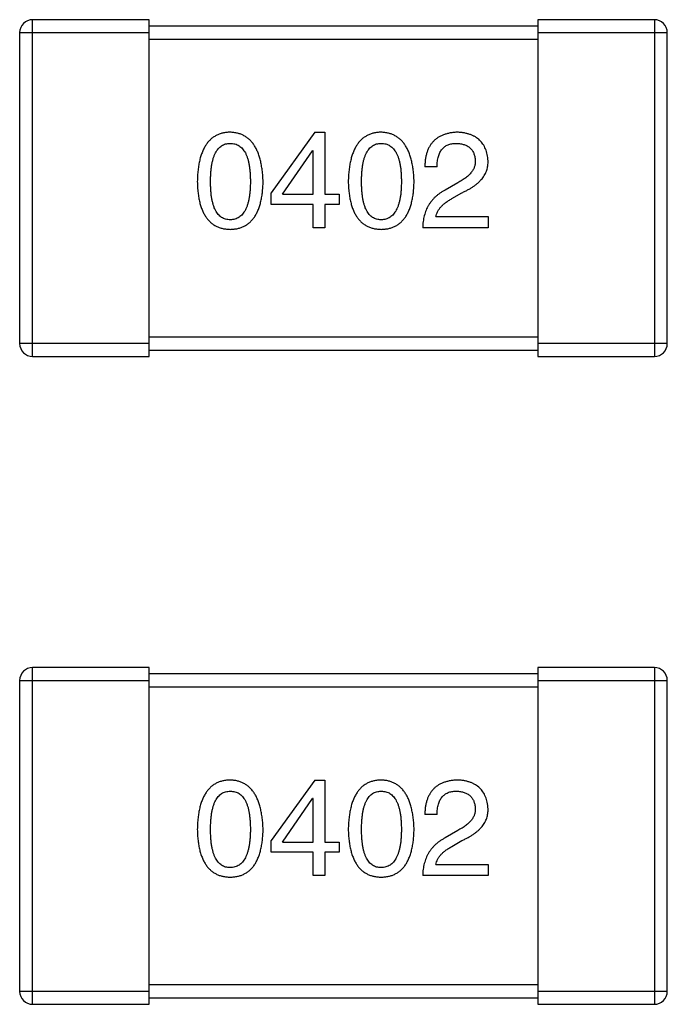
# Model space of a CAD drawing. Header units: inches. Extents: x -50 to 60, y -7 to 68.
# Tile 7 of 108: x -26.46 to -25.46, y 9.96 to 11.48. Entities that reach past the tile are written whole.
import ezdxf

# ---------------------------------------------------------------- set-up
doc = ezdxf.new("R2010")
doc.units = ezdxf.units.IN
doc.header["$LTSCALE"] = 1.21
doc.header["$MEASUREMENT"] = 0
doc.layers.get('0').update_dxf_attribs({"linetype": 'CONTINUOUS'})

msp = doc.modelspace()

# ---------------------------------------------------------------- linework, layer by layer
at = {"color": 7, "linetype": 'Continuous'}
for p, q in [((-26.2585, 11.4762), (-26.4385, 11.4762)), ((-26.4385, 10.9562), (-26.4385, 11.4762)), ((-26.2585, 10.9562), (-26.2585, 11.4762)), ((-25.6585, 11.4662), (-26.2585, 11.4662)), ((-25.4785, 11.4762), (-25.6585, 11.4762)), ((-25.6585, 11.4762), (-25.6585, 10.9562)), ((-25.4785, 11.4762), (-25.4785, 10.9562)), ((-26.4585, 11.4562), (-26.2585, 11.4562)), ((-26.4585, 11.4562), (-26.4585, 10.9762)), ((-25.6585, 11.4562), (-25.4585, 11.4562)), ((-25.4585, 10.9762), (-25.4585, 11.4562)), ((-26.2585, 11.4462), (-25.6585, 11.4462)), ((-26.0029, 11.3025), (-26.0701, 11.209)), ((-26.0029, 11.3025), (-25.9873, 11.3025)), ((-25.9873, 11.3025), (-25.9873, 11.2066)), ((-26.0529, 11.2066), (-26.0062, 11.2738)), ((-26.0054, 11.2738), (-26.0062, 11.2738)), ((-26.0054, 11.2066), (-26.0054, 11.2738)), ((-25.814, 11.2492), (-25.8329, 11.2492)), ((-25.7821, 11.2246), (-25.8017, 11.2131)), ((-26.0701, 11.191), (-26.0701, 11.209)), ((-26.0529, 11.2066), (-26.0054, 11.2066)), ((-25.9873, 11.2066), (-25.9652, 11.2066)), ((-25.9652, 11.2066), (-25.9652, 11.191)), ((-25.7911, 11.2), (-25.7755, 11.209)), ((-26.0054, 11.191), (-26.0701, 11.191)), ((-26.0054, 11.1549), (-26.0054, 11.191)), ((-25.9652, 11.191), (-25.9873, 11.191)), ((-25.9873, 11.191), (-25.9873, 11.1549)), ((-25.8157, 11.1722), (-25.7353, 11.1722)), ((-25.7353, 11.1722), (-25.7353, 11.1549)), ((-25.9873, 11.1549), (-26.0054, 11.1549)), ((-25.7353, 11.1549), (-25.8362, 11.1549)), ((-26.2585, 10.9762), (-26.4585, 10.9762)), ((-25.6585, 10.9862), (-26.2585, 10.9862)), ((-25.4585, 10.9762), (-25.6585, 10.9762)), ((-26.2585, 10.9662), (-25.6585, 10.9662)), ((-26.4385, 10.9562), (-26.2585, 10.9562)), ((-25.6585, 10.9562), (-25.4785, 10.9562)), ((-26.2585, 10.4761), (-26.4385, 10.4761)), ((-26.4385, 9.9561), (-26.4385, 10.4761)), ((-26.2585, 9.9561), (-26.2585, 10.4761)), ((-25.4785, 10.4761), (-25.6585, 10.4761)), ((-25.6585, 10.4761), (-25.6585, 9.9561)), ((-25.4785, 10.4761), (-25.4785, 9.9561)), ((-25.6585, 10.4661), (-26.2585, 10.4661)), ((-26.4585, 10.4561), (-26.2585, 10.4561)), ((-26.4585, 10.4561), (-26.4585, 9.9761)), ((-26.2585, 10.4461), (-25.6585, 10.4461)), ((-25.6585, 10.4561), (-25.4585, 10.4561)), ((-25.4585, 9.9761), (-25.4585, 10.4561)), ((-26.0029, 10.3024), (-26.0701, 10.209)), ((-26.0029, 10.3024), (-25.9873, 10.3024)), ((-25.9873, 10.3024), (-25.9873, 10.2065)), ((-26.0529, 10.2065), (-26.0062, 10.2737)), ((-26.0054, 10.2737), (-26.0062, 10.2737)), ((-26.0054, 10.2065), (-26.0054, 10.2737)), ((-25.814, 10.2491), (-25.8329, 10.2491)), ((-25.7821, 10.2245), (-25.8017, 10.2131)), ((-26.0701, 10.1909), (-26.0701, 10.209)), ((-26.0529, 10.2065), (-26.0054, 10.2065)), ((-25.9873, 10.2065), (-25.9652, 10.2065)), ((-25.9652, 10.2065), (-25.9652, 10.1909)), ((-25.7911, 10.1999), (-25.7755, 10.209)), ((-26.0054, 10.1909), (-26.0701, 10.1909)), ((-26.0054, 10.1549), (-26.0054, 10.1909)), ((-25.9652, 10.1909), (-25.9873, 10.1909)), ((-25.9873, 10.1909), (-25.9873, 10.1549)), ((-25.8157, 10.1721), (-25.7353, 10.1721)), ((-25.7353, 10.1721), (-25.7353, 10.1549)), ((-25.9873, 10.1549), (-26.0054, 10.1549)), ((-25.7353, 10.1549), (-25.8362, 10.1549)), ((-26.2585, 9.9761), (-26.4585, 9.9761)), ((-25.6585, 9.9861), (-26.2585, 9.9861)), ((-25.4585, 9.9761), (-25.6585, 9.9761)), ((-26.2585, 9.9661), (-25.6585, 9.9661)), ((-26.4385, 9.9561), (-26.2585, 9.9561)), ((-25.6585, 9.9561), (-25.4785, 9.9561))]:
    msp.add_line(p, q, dxfattribs=at)
for centre, start, end in [((-26.4385, 11.4562), 90, 180), ((-25.4785, 11.4562), 0, 90), ((-26.4385, 10.9762), 180, 270), ((-25.4785, 10.9762), 270, 0), ((-26.4385, 10.4561), 90, 180), ((-25.4785, 10.4561), 0, 90), ((-26.4385, 9.9761), 180, 270), ((-25.4785, 9.9761), 270, 0)]:
    msp.add_arc(centre, 0.02, start, end, dxfattribs=at)
for points, knots in [([(-26.1334, 11.3025), (-26.1354, 11.3024), (-26.1393, 11.3022), (-26.1449, 11.3013), (-26.1502, 11.2997), (-26.1551, 11.2975), (-26.1596, 11.2948), (-26.1637, 11.2914), (-26.1675, 11.2875), (-26.1708, 11.283), (-26.1739, 11.2779), (-26.1764, 11.2722), (-26.1787, 11.266), (-26.1806, 11.2592), (-26.1821, 11.2518), (-26.1832, 11.2438), (-26.1839, 11.2352), (-26.1841, 11.2293), (-26.1842, 11.2263)], [0, 0, 0, 0, 0.057911, 0.113262, 0.165956, 0.217443, 0.268511, 0.319665, 0.372, 0.426129, 0.483365, 0.543779, 0.607756, 0.676562, 0.749704, 0.827713, 0.911177, 1, 1, 1, 1]), ([(-26.0826, 11.2263), (-26.0827, 11.2293), (-26.083, 11.2351), (-26.0838, 11.2436), (-26.0851, 11.2515), (-26.0866, 11.2589), (-26.0885, 11.2656), (-26.0908, 11.2719), (-26.0934, 11.2775), (-26.0964, 11.2826), (-26.0998, 11.2871), (-26.1035, 11.2911), (-26.1076, 11.2944), (-26.1121, 11.2972), (-26.1169, 11.2994), (-26.1221, 11.3011), (-26.1276, 11.3021), (-26.1315, 11.3024), (-26.1334, 11.3025)], [0, 0, 0, 0, 0.088475, 0.171606, 0.249595, 0.322626, 0.391327, 0.455765, 0.516374, 0.573675, 0.628522, 0.681161, 0.732559, 0.783563, 0.83504, 0.887639, 0.942585, 1, 1, 1, 1]), ([(-25.9003, 11.3025), (-25.9023, 11.3024), (-25.9061, 11.3022), (-25.9118, 11.3013), (-25.917, 11.2997), (-25.9219, 11.2975), (-25.9264, 11.2948), (-25.9306, 11.2914), (-25.9343, 11.2875), (-25.9377, 11.283), (-25.9407, 11.2779), (-25.9433, 11.2722), (-25.9456, 11.266), (-25.9474, 11.2592), (-25.9489, 11.2518), (-25.95, 11.2438), (-25.9508, 11.2352), (-25.951, 11.2293), (-25.9511, 11.2263)], [0, 0, 0, 0, 0.057911, 0.113262, 0.165956, 0.217443, 0.268511, 0.319665, 0.372, 0.426129, 0.483365, 0.543779, 0.607756, 0.676562, 0.749704, 0.827713, 0.911177, 1, 1, 1, 1]), ([(-25.8494, 11.2263), (-25.8496, 11.2293), (-25.8498, 11.2351), (-25.8507, 11.2436), (-25.8519, 11.2515), (-25.8534, 11.2589), (-25.8553, 11.2656), (-25.8576, 11.2719), (-25.8602, 11.2775), (-25.8633, 11.2826), (-25.8666, 11.2871), (-25.8703, 11.2911), (-25.8744, 11.2944), (-25.8789, 11.2972), (-25.8838, 11.2994), (-25.8889, 11.3011), (-25.8945, 11.3021), (-25.8983, 11.3024), (-25.9003, 11.3025)], [0, 0, 0, 0, 0.088475, 0.171606, 0.249595, 0.322626, 0.391327, 0.455765, 0.516374, 0.573675, 0.628522, 0.681161, 0.732559, 0.783563, 0.83504, 0.887639, 0.942585, 1, 1, 1, 1]), ([(-25.7821, 11.3025), (-25.7841, 11.3024), (-25.788, 11.3022), (-25.7937, 11.3014), (-25.799, 11.3002), (-25.8039, 11.2986), (-25.8085, 11.2967), (-25.8126, 11.2943), (-25.8164, 11.2916), (-25.8198, 11.2884), (-25.8228, 11.2848), (-25.8254, 11.2809), (-25.8277, 11.2766), (-25.8295, 11.2719), (-25.8309, 11.2668), (-25.832, 11.2612), (-25.8327, 11.2554), (-25.8328, 11.2513), (-25.8329, 11.2492)], [0, 0, 0, 0, 0.07282, 0.141057, 0.2062, 0.267672, 0.326735, 0.383519, 0.439188, 0.494454, 0.549628, 0.605958, 0.66397, 0.72402, 0.787502, 0.854127, 0.925065, 1, 1, 1, 1]), ([(-25.7353, 11.2582), (-25.7355, 11.2599), (-25.7357, 11.2632), (-25.7365, 11.268), (-25.7376, 11.2725), (-25.7391, 11.2766), (-25.7409, 11.2805), (-25.743, 11.2841), (-25.7454, 11.2873), (-25.7482, 11.2903), (-25.7513, 11.2929), (-25.7547, 11.2952), (-25.7585, 11.2972), (-25.7626, 11.2989), (-25.767, 11.3002), (-25.7717, 11.3014), (-25.7768, 11.3021), (-25.7803, 11.3024), (-25.7821, 11.3025)], [0, 0, 0, 0, 0.070688, 0.137741, 0.201612, 0.262778, 0.321223, 0.378455, 0.434411, 0.490146, 0.546362, 0.603392, 0.662208, 0.723401, 0.787372, 0.85442, 0.925153, 1, 1, 1, 1]), ([(-26.1637, 11.2263), (-26.1637, 11.2286), (-26.1637, 11.2333), (-26.1633, 11.24), (-26.1627, 11.2462), (-26.162, 11.252), (-26.1608, 11.2573), (-26.1596, 11.2621), (-26.158, 11.2665), (-26.1563, 11.2705), (-26.1543, 11.274), (-26.152, 11.277), (-26.1495, 11.2795), (-26.1468, 11.2817), (-26.1438, 11.2833), (-26.1405, 11.2845), (-26.137, 11.2851), (-26.1346, 11.2852), (-26.1334, 11.2853)], [0, 0, 0, 0, 0.096452, 0.187278, 0.271765, 0.350519, 0.423437, 0.491321, 0.554011, 0.612224, 0.666281, 0.717003, 0.764884, 0.811423, 0.856783, 0.902993, 0.950236, 1, 1, 1, 1]), ([(-26.1334, 11.2853), (-26.1322, 11.2852), (-26.1297, 11.2851), (-26.1261, 11.2845), (-26.1228, 11.2833), (-26.1197, 11.2817), (-26.1169, 11.2795), (-26.1143, 11.277), (-26.112, 11.2739), (-26.1099, 11.2705), (-26.1081, 11.2665), (-26.1065, 11.2621), (-26.1052, 11.2573), (-26.1041, 11.252), (-26.1033, 11.2462), (-26.1027, 11.24), (-26.1023, 11.2333), (-26.1023, 11.2286), (-26.1023, 11.2263)], [0, 0, 0, 0, 0.050604, 0.098688, 0.145699, 0.191791, 0.238625, 0.286717, 0.337546, 0.391814, 0.449755, 0.512106, 0.579685, 0.652048, 0.730262, 0.814146, 0.904281, 1, 1, 1, 1]), ([(-25.9306, 11.2263), (-25.9306, 11.2286), (-25.9305, 11.2333), (-25.9302, 11.24), (-25.9296, 11.2462), (-25.9288, 11.252), (-25.9277, 11.2573), (-25.9265, 11.2621), (-25.9249, 11.2665), (-25.9231, 11.2705), (-25.9211, 11.274), (-25.9189, 11.277), (-25.9163, 11.2795), (-25.9136, 11.2817), (-25.9106, 11.2833), (-25.9074, 11.2845), (-25.9039, 11.2851), (-25.9015, 11.2852), (-25.9003, 11.2853)], [0, 0, 0, 0, 0.096452, 0.187278, 0.271765, 0.350519, 0.423437, 0.491321, 0.554011, 0.612224, 0.666281, 0.717003, 0.764884, 0.811423, 0.856783, 0.902993, 0.950236, 1, 1, 1, 1]), ([(-25.9003, 11.2853), (-25.899, 11.2852), (-25.8966, 11.2851), (-25.893, 11.2845), (-25.8897, 11.2833), (-25.8866, 11.2817), (-25.8838, 11.2795), (-25.8812, 11.277), (-25.8789, 11.2739), (-25.8768, 11.2705), (-25.875, 11.2665), (-25.8734, 11.2621), (-25.8721, 11.2573), (-25.871, 11.252), (-25.8701, 11.2462), (-25.8696, 11.24), (-25.8692, 11.2333), (-25.8691, 11.2286), (-25.8691, 11.2263)], [0, 0, 0, 0, 0.050604, 0.098688, 0.145699, 0.191791, 0.238625, 0.286717, 0.337546, 0.391814, 0.449755, 0.512106, 0.579685, 0.652048, 0.730262, 0.814146, 0.904281, 1, 1, 1, 1]), ([(-25.814, 11.2492), (-25.814, 11.2507), (-25.8139, 11.2535), (-25.8134, 11.2576), (-25.8128, 11.2614), (-25.8119, 11.2649), (-25.8108, 11.2682), (-25.8096, 11.2712), (-25.808, 11.2739), (-25.8063, 11.2763), (-25.8043, 11.2784), (-25.8021, 11.2803), (-25.7997, 11.2818), (-25.7971, 11.2831), (-25.7943, 11.2841), (-25.7912, 11.2848), (-25.7879, 11.2852), (-25.7857, 11.2852), (-25.7845, 11.2853)], [0, 0, 0, 0, 0.082594, 0.15978, 0.232961, 0.301462, 0.365595, 0.426678, 0.484662, 0.540809, 0.595146, 0.648401, 0.702272, 0.757102, 0.813447, 0.872233, 0.934055, 1, 1, 1, 1]), ([(-25.7845, 11.2853), (-25.7834, 11.2852), (-25.7812, 11.2851), (-25.778, 11.2848), (-25.775, 11.2841), (-25.7722, 11.2834), (-25.7697, 11.2824), (-25.7673, 11.2813), (-25.7651, 11.2799), (-25.7632, 11.2784), (-25.7615, 11.2766), (-25.7599, 11.2747), (-25.7585, 11.2725), (-25.7574, 11.2702), (-25.7565, 11.2677), (-25.7558, 11.265), (-25.7553, 11.2621), (-25.7551, 11.2601), (-25.755, 11.259)], [0, 0, 0, 0, 0.076112, 0.148436, 0.216883, 0.281466, 0.34298, 0.402356, 0.459881, 0.51546, 0.571111, 0.62658, 0.683162, 0.741007, 0.801404, 0.863825, 0.930544, 1, 1, 1, 1]), ([(-25.755, 11.259), (-25.755, 11.2582), (-25.7549, 11.2566), (-25.755, 11.2542), (-25.7554, 11.2518), (-25.756, 11.2495), (-25.7569, 11.2472), (-25.758, 11.2449), (-25.7594, 11.2427), (-25.761, 11.2406), (-25.7627, 11.2384), (-25.7648, 11.2363), (-25.7671, 11.2343), (-25.7696, 11.2322), (-25.7724, 11.2303), (-25.7754, 11.2283), (-25.7786, 11.2264), (-25.7809, 11.2252), (-25.7821, 11.2246)], [0, 0, 0, 0, 0.052237, 0.103888, 0.155485, 0.207395, 0.259864, 0.31356, 0.369176, 0.4266, 0.486836, 0.550048, 0.61567, 0.685271, 0.75824, 0.834614, 0.915635, 1, 1, 1, 1]), ([(-25.7755, 11.209), (-25.7738, 11.2098), (-25.7705, 11.2114), (-25.7658, 11.2139), (-25.7614, 11.2164), (-25.7573, 11.2191), (-25.7536, 11.2219), (-25.7503, 11.2247), (-25.7472, 11.2277), (-25.7446, 11.2307), (-25.7422, 11.2338), (-25.7402, 11.237), (-25.7385, 11.2404), (-25.7371, 11.2438), (-25.7362, 11.2473), (-25.7355, 11.2508), (-25.7352, 11.2545), (-25.7353, 11.257), (-25.7353, 11.2582)], [0, 0, 0, 0, 0.082731, 0.161257, 0.236138, 0.307554, 0.375712, 0.440848, 0.502916, 0.562567, 0.619798, 0.675716, 0.73039, 0.78386, 0.837315, 0.890547, 0.944917, 1, 1, 1, 1]), ([(-26.1842, 11.2263), (-26.1841, 11.2233), (-26.1839, 11.2176), (-26.1832, 11.2093), (-26.1821, 11.2016), (-26.1806, 11.1944), (-26.1787, 11.1878), (-26.1764, 11.1818), (-26.1739, 11.1763), (-26.1708, 11.1714), (-26.1675, 11.167), (-26.1637, 11.1632), (-26.1596, 11.16), (-26.1551, 11.1573), (-26.1502, 11.1552), (-26.1449, 11.1537), (-26.1393, 11.1528), (-26.1354, 11.1526), (-26.1334, 11.1525)], [0, 0, 0, 0, 0.087693, 0.170223, 0.247496, 0.319826, 0.387768, 0.451403, 0.511459, 0.568358, 0.622671, 0.675251, 0.726739, 0.778422, 0.830759, 0.884394, 0.940865, 1, 1, 1, 1]), ([(-26.1334, 11.1672), (-26.1346, 11.1673), (-26.137, 11.1674), (-26.1405, 11.1681), (-26.1438, 11.1692), (-26.1467, 11.1709), (-26.1495, 11.173), (-26.152, 11.1755), (-26.1543, 11.1786), (-26.1563, 11.1821), (-26.158, 11.186), (-26.1596, 11.1904), (-26.1608, 11.1953), (-26.162, 11.2006), (-26.1628, 11.2063), (-26.1633, 11.2126), (-26.1637, 11.2193), (-26.1637, 11.2239), (-26.1637, 11.2263)], [0, 0, 0, 0, 0.049766, 0.097012, 0.143225, 0.188786, 0.235079, 0.282962, 0.333687, 0.387747, 0.445963, 0.508657, 0.576545, 0.649868, 0.72822, 0.812712, 0.903543, 1, 1, 1, 1]), ([(-26.1334, 11.1525), (-26.1314, 11.1526), (-26.1275, 11.1528), (-26.1219, 11.1537), (-26.1167, 11.1552), (-26.1118, 11.1573), (-26.1073, 11.16), (-26.1031, 11.1632), (-26.0994, 11.167), (-26.096, 11.1713), (-26.093, 11.1763), (-26.0904, 11.1818), (-26.0881, 11.1878), (-26.0863, 11.1944), (-26.0848, 11.2016), (-26.0837, 11.2093), (-26.0829, 11.2176), (-26.0827, 11.2233), (-26.0826, 11.2263)], [0, 0, 0, 0, 0.059134, 0.115603, 0.169236, 0.221572, 0.273254, 0.32474, 0.377319, 0.431815, 0.488555, 0.548609, 0.612242, 0.680182, 0.75251, 0.829782, 0.91231, 1, 1, 1, 1]), ([(-26.1023, 11.2263), (-26.1023, 11.2239), (-26.1023, 11.2194), (-26.1027, 11.2127), (-26.1033, 11.2066), (-26.1041, 11.2009), (-26.1052, 11.1956), (-26.1066, 11.1908), (-26.1081, 11.1864), (-26.1099, 11.1825), (-26.112, 11.179), (-26.1144, 11.1759), (-26.1169, 11.1733), (-26.1197, 11.1712), (-26.1228, 11.1695), (-26.1261, 11.1682), (-26.1297, 11.1675), (-26.1322, 11.1673), (-26.1334, 11.1672)], [0, 0, 0, 0, 0.094834, 0.184067, 0.267029, 0.344713, 0.417334, 0.484367, 0.546941, 0.604717, 0.65953, 0.710539, 0.759381, 0.806382, 0.853027, 0.900623, 0.949121, 1, 1, 1, 1]), ([(-25.9511, 11.2263), (-25.951, 11.2233), (-25.9508, 11.2176), (-25.95, 11.2093), (-25.9489, 11.2016), (-25.9474, 11.1944), (-25.9455, 11.1878), (-25.9433, 11.1818), (-25.9407, 11.1763), (-25.9377, 11.1714), (-25.9343, 11.167), (-25.9306, 11.1632), (-25.9264, 11.16), (-25.9219, 11.1573), (-25.917, 11.1552), (-25.9118, 11.1537), (-25.9061, 11.1528), (-25.9023, 11.1526), (-25.9003, 11.1525)], [0, 0, 0, 0, 0.087693, 0.170223, 0.247496, 0.319826, 0.387768, 0.451403, 0.511459, 0.568358, 0.622671, 0.675251, 0.726739, 0.778422, 0.830759, 0.884394, 0.940865, 1, 1, 1, 1]), ([(-25.9003, 11.1672), (-25.9015, 11.1673), (-25.9039, 11.1674), (-25.9074, 11.1681), (-25.9106, 11.1692), (-25.9136, 11.1709), (-25.9164, 11.173), (-25.9189, 11.1755), (-25.9211, 11.1786), (-25.9231, 11.1821), (-25.9249, 11.186), (-25.9265, 11.1904), (-25.9277, 11.1953), (-25.9288, 11.2006), (-25.9296, 11.2063), (-25.9302, 11.2126), (-25.9305, 11.2193), (-25.9306, 11.2239), (-25.9306, 11.2263)], [0, 0, 0, 0, 0.049766, 0.097012, 0.143225, 0.188786, 0.235079, 0.282962, 0.333687, 0.387747, 0.445963, 0.508657, 0.576545, 0.649868, 0.72822, 0.812712, 0.903543, 1, 1, 1, 1]), ([(-25.8691, 11.2263), (-25.8691, 11.2239), (-25.8692, 11.2194), (-25.8696, 11.2127), (-25.8701, 11.2066), (-25.871, 11.2009), (-25.8721, 11.1956), (-25.8734, 11.1908), (-25.875, 11.1864), (-25.8768, 11.1825), (-25.8789, 11.179), (-25.8812, 11.1759), (-25.8837, 11.1733), (-25.8866, 11.1712), (-25.8897, 11.1695), (-25.893, 11.1682), (-25.8966, 11.1675), (-25.899, 11.1673), (-25.9003, 11.1672)], [0, 0, 0, 0, 0.094834, 0.184067, 0.267029, 0.344713, 0.417334, 0.484367, 0.546941, 0.604717, 0.65953, 0.710539, 0.759381, 0.806382, 0.853027, 0.900623, 0.949121, 1, 1, 1, 1]), ([(-25.9003, 11.1525), (-25.8983, 11.1526), (-25.8944, 11.1528), (-25.8888, 11.1537), (-25.8835, 11.1552), (-25.8786, 11.1573), (-25.8741, 11.16), (-25.87, 11.1632), (-25.8662, 11.167), (-25.8628, 11.1713), (-25.8598, 11.1763), (-25.8572, 11.1818), (-25.855, 11.1878), (-25.8531, 11.1944), (-25.8516, 11.2016), (-25.8505, 11.2093), (-25.8497, 11.2176), (-25.8496, 11.2233), (-25.8494, 11.2263)], [0, 0, 0, 0, 0.059134, 0.115603, 0.169236, 0.221572, 0.273254, 0.32474, 0.377319, 0.431815, 0.488555, 0.548609, 0.612242, 0.680182, 0.75251, 0.829782, 0.91231, 1, 1, 1, 1]), ([(-25.8017, 11.2131), (-25.8031, 11.2124), (-25.8058, 11.2109), (-25.8096, 11.2083), (-25.8132, 11.2057), (-25.8165, 11.2028), (-25.8196, 11.1998), (-25.8223, 11.1965), (-25.8249, 11.1932), (-25.8272, 11.1896), (-25.8292, 11.1859), (-25.831, 11.182), (-25.8325, 11.1779), (-25.8337, 11.1736), (-25.8348, 11.1692), (-25.8355, 11.1646), (-25.836, 11.1598), (-25.8361, 11.1566), (-25.8362, 11.1549)], [0, 0, 0, 0, 0.065828, 0.130094, 0.192451, 0.254037, 0.313974, 0.373757, 0.433048, 0.492243, 0.551902, 0.611758, 0.672678, 0.734814, 0.798569, 0.863693, 0.930488, 1, 1, 1, 1]), ([(-25.8157, 11.1722), (-25.8154, 11.1735), (-25.8149, 11.1761), (-25.8132, 11.1798), (-25.8111, 11.1835), (-25.8083, 11.1871), (-25.8049, 11.1905), (-25.8008, 11.1938), (-25.7962, 11.1971), (-25.7928, 11.199), (-25.7911, 11.2)], [0, 0, 0, 0, 0.103034, 0.208166, 0.318255, 0.434664, 0.559728, 0.695394, 0.841708, 1, 1, 1, 1]), ([(-26.1334, 10.3024), (-26.1354, 10.3023), (-26.1393, 10.3021), (-26.1449, 10.3012), (-26.1502, 10.2996), (-26.1551, 10.2974), (-26.1596, 10.2947), (-26.1637, 10.2913), (-26.1675, 10.2874), (-26.1708, 10.2829), (-26.1739, 10.2778), (-26.1764, 10.2721), (-26.1787, 10.2659), (-26.1806, 10.2591), (-26.1821, 10.2517), (-26.1832, 10.2437), (-26.1839, 10.2351), (-26.1841, 10.2292), (-26.1842, 10.2262)], [0, 0, 0, 0, 0.057911, 0.113262, 0.165956, 0.217443, 0.268511, 0.319665, 0.372, 0.426129, 0.483365, 0.543779, 0.607756, 0.676562, 0.749704, 0.827713, 0.911177, 1, 1, 1, 1]), ([(-26.0826, 10.2262), (-26.0827, 10.2292), (-26.083, 10.235), (-26.0838, 10.2435), (-26.0851, 10.2514), (-26.0866, 10.2588), (-26.0885, 10.2656), (-26.0908, 10.2718), (-26.0934, 10.2774), (-26.0964, 10.2825), (-26.0998, 10.287), (-26.1035, 10.291), (-26.1076, 10.2943), (-26.1121, 10.2971), (-26.1169, 10.2993), (-26.1221, 10.301), (-26.1276, 10.302), (-26.1315, 10.3023), (-26.1334, 10.3024)], [0, 0, 0, 0, 0.088475, 0.171606, 0.249595, 0.322626, 0.391327, 0.455765, 0.516374, 0.573675, 0.628522, 0.681161, 0.732559, 0.783563, 0.83504, 0.887639, 0.942585, 1, 1, 1, 1]), ([(-25.9003, 10.3024), (-25.9023, 10.3023), (-25.9061, 10.3021), (-25.9118, 10.3012), (-25.917, 10.2996), (-25.9219, 10.2974), (-25.9264, 10.2947), (-25.9306, 10.2913), (-25.9343, 10.2874), (-25.9377, 10.2829), (-25.9407, 10.2778), (-25.9433, 10.2721), (-25.9456, 10.2659), (-25.9474, 10.2591), (-25.9489, 10.2517), (-25.95, 10.2437), (-25.9508, 10.2351), (-25.951, 10.2292), (-25.9511, 10.2262)], [0, 0, 0, 0, 0.057911, 0.113262, 0.165956, 0.217443, 0.268511, 0.319665, 0.372, 0.426129, 0.483365, 0.543779, 0.607756, 0.676562, 0.749704, 0.827713, 0.911177, 1, 1, 1, 1]), ([(-25.8494, 10.2262), (-25.8496, 10.2292), (-25.8498, 10.235), (-25.8507, 10.2435), (-25.8519, 10.2514), (-25.8534, 10.2588), (-25.8553, 10.2656), (-25.8576, 10.2718), (-25.8602, 10.2774), (-25.8633, 10.2825), (-25.8666, 10.287), (-25.8703, 10.291), (-25.8744, 10.2943), (-25.8789, 10.2971), (-25.8838, 10.2993), (-25.8889, 10.301), (-25.8945, 10.302), (-25.8983, 10.3023), (-25.9003, 10.3024)], [0, 0, 0, 0, 0.088475, 0.171606, 0.249595, 0.322626, 0.391327, 0.455765, 0.516374, 0.573675, 0.628522, 0.681161, 0.732559, 0.783563, 0.83504, 0.887639, 0.942585, 1, 1, 1, 1]), ([(-25.7821, 10.3024), (-25.7841, 10.3023), (-25.788, 10.3021), (-25.7937, 10.3013), (-25.799, 10.3001), (-25.8039, 10.2986), (-25.8085, 10.2966), (-25.8126, 10.2942), (-25.8164, 10.2915), (-25.8198, 10.2883), (-25.8228, 10.2848), (-25.8254, 10.2808), (-25.8277, 10.2765), (-25.8295, 10.2718), (-25.8309, 10.2667), (-25.832, 10.2612), (-25.8327, 10.2553), (-25.8328, 10.2512), (-25.8329, 10.2491)], [0, 0, 0, 0, 0.07282, 0.141057, 0.2062, 0.267672, 0.326735, 0.383519, 0.439188, 0.494454, 0.549628, 0.605958, 0.66397, 0.72402, 0.787502, 0.854127, 0.925065, 1, 1, 1, 1]), ([(-25.7353, 10.2581), (-25.7355, 10.2598), (-25.7357, 10.2631), (-25.7365, 10.2679), (-25.7376, 10.2724), (-25.7391, 10.2766), (-25.7409, 10.2804), (-25.743, 10.284), (-25.7454, 10.2872), (-25.7482, 10.2902), (-25.7513, 10.2928), (-25.7547, 10.2951), (-25.7585, 10.2971), (-25.7626, 10.2988), (-25.767, 10.3002), (-25.7717, 10.3013), (-25.7768, 10.302), (-25.7803, 10.3023), (-25.7821, 10.3024)], [0, 0, 0, 0, 0.070688, 0.137741, 0.201612, 0.262778, 0.321223, 0.378455, 0.434411, 0.490146, 0.546362, 0.603392, 0.662208, 0.723401, 0.787372, 0.85442, 0.925153, 1, 1, 1, 1]), ([(-26.1637, 10.2262), (-26.1637, 10.2285), (-26.1637, 10.2332), (-26.1633, 10.2399), (-26.1627, 10.2461), (-26.162, 10.2519), (-26.1608, 10.2572), (-26.1596, 10.262), (-26.158, 10.2664), (-26.1563, 10.2704), (-26.1543, 10.2739), (-26.152, 10.2769), (-26.1495, 10.2795), (-26.1468, 10.2816), (-26.1438, 10.2832), (-26.1405, 10.2844), (-26.137, 10.285), (-26.1346, 10.2851), (-26.1334, 10.2852)], [0, 0, 0, 0, 0.096452, 0.187278, 0.271765, 0.350519, 0.423437, 0.491321, 0.554011, 0.612224, 0.666281, 0.717003, 0.764884, 0.811423, 0.856783, 0.902993, 0.950236, 1, 1, 1, 1]), ([(-26.1334, 10.2852), (-26.1322, 10.2851), (-26.1297, 10.285), (-26.1261, 10.2844), (-26.1228, 10.2832), (-26.1197, 10.2816), (-26.1169, 10.2795), (-26.1143, 10.2769), (-26.112, 10.2739), (-26.1099, 10.2704), (-26.1081, 10.2664), (-26.1065, 10.262), (-26.1052, 10.2572), (-26.1041, 10.2519), (-26.1033, 10.2461), (-26.1027, 10.2399), (-26.1023, 10.2332), (-26.1023, 10.2285), (-26.1023, 10.2262)], [0, 0, 0, 0, 0.050604, 0.098688, 0.145699, 0.191791, 0.238625, 0.286717, 0.337546, 0.391814, 0.449755, 0.512106, 0.579685, 0.652048, 0.730262, 0.814146, 0.904281, 1, 1, 1, 1]), ([(-25.9306, 10.2262), (-25.9306, 10.2285), (-25.9305, 10.2332), (-25.9302, 10.2399), (-25.9296, 10.2461), (-25.9288, 10.2519), (-25.9277, 10.2572), (-25.9265, 10.262), (-25.9249, 10.2664), (-25.9231, 10.2704), (-25.9211, 10.2739), (-25.9189, 10.2769), (-25.9163, 10.2795), (-25.9136, 10.2816), (-25.9106, 10.2832), (-25.9074, 10.2844), (-25.9039, 10.285), (-25.9015, 10.2851), (-25.9003, 10.2852)], [0, 0, 0, 0, 0.096452, 0.187278, 0.271765, 0.350519, 0.423437, 0.491321, 0.554011, 0.612224, 0.666281, 0.717003, 0.764884, 0.811423, 0.856783, 0.902993, 0.950236, 1, 1, 1, 1]), ([(-25.9003, 10.2852), (-25.899, 10.2851), (-25.8966, 10.285), (-25.893, 10.2844), (-25.8897, 10.2832), (-25.8866, 10.2816), (-25.8838, 10.2795), (-25.8812, 10.2769), (-25.8789, 10.2739), (-25.8768, 10.2704), (-25.875, 10.2664), (-25.8734, 10.262), (-25.8721, 10.2572), (-25.871, 10.2519), (-25.8701, 10.2461), (-25.8696, 10.2399), (-25.8692, 10.2332), (-25.8691, 10.2285), (-25.8691, 10.2262)], [0, 0, 0, 0, 0.050604, 0.098688, 0.145699, 0.191791, 0.238625, 0.286717, 0.337546, 0.391814, 0.449755, 0.512106, 0.579685, 0.652048, 0.730262, 0.814146, 0.904281, 1, 1, 1, 1]), ([(-25.814, 10.2491), (-25.814, 10.2506), (-25.8139, 10.2534), (-25.8134, 10.2575), (-25.8128, 10.2613), (-25.8119, 10.2648), (-25.8108, 10.2681), (-25.8096, 10.2711), (-25.808, 10.2738), (-25.8063, 10.2762), (-25.8043, 10.2783), (-25.8021, 10.2802), (-25.7997, 10.2817), (-25.7971, 10.283), (-25.7943, 10.284), (-25.7912, 10.2847), (-25.7879, 10.2851), (-25.7857, 10.2852), (-25.7845, 10.2852)], [0, 0, 0, 0, 0.082594, 0.15978, 0.232961, 0.301462, 0.365595, 0.426678, 0.484662, 0.540809, 0.595146, 0.648401, 0.702272, 0.757102, 0.813447, 0.872233, 0.934055, 1, 1, 1, 1]), ([(-25.7845, 10.2852), (-25.7834, 10.2851), (-25.7812, 10.285), (-25.778, 10.2847), (-25.775, 10.284), (-25.7722, 10.2833), (-25.7697, 10.2823), (-25.7673, 10.2812), (-25.7651, 10.2798), (-25.7632, 10.2783), (-25.7615, 10.2765), (-25.7599, 10.2746), (-25.7585, 10.2724), (-25.7574, 10.2701), (-25.7565, 10.2676), (-25.7558, 10.2649), (-25.7553, 10.262), (-25.7551, 10.26), (-25.755, 10.259)], [0, 0, 0, 0, 0.076112, 0.148436, 0.216883, 0.281466, 0.34298, 0.402356, 0.459881, 0.51546, 0.571111, 0.62658, 0.683162, 0.741007, 0.801404, 0.863825, 0.930544, 1, 1, 1, 1]), ([(-25.755, 10.259), (-25.755, 10.2581), (-25.7549, 10.2565), (-25.755, 10.2541), (-25.7554, 10.2517), (-25.756, 10.2494), (-25.7569, 10.2471), (-25.758, 10.2449), (-25.7594, 10.2426), (-25.761, 10.2405), (-25.7627, 10.2383), (-25.7648, 10.2362), (-25.7671, 10.2342), (-25.7696, 10.2321), (-25.7724, 10.2302), (-25.7754, 10.2282), (-25.7786, 10.2263), (-25.7809, 10.2251), (-25.7821, 10.2245)], [0, 0, 0, 0, 0.052237, 0.103888, 0.155485, 0.207395, 0.259864, 0.31356, 0.369176, 0.4266, 0.486836, 0.550048, 0.61567, 0.685271, 0.75824, 0.834614, 0.915635, 1, 1, 1, 1]), ([(-25.7755, 10.209), (-25.7738, 10.2097), (-25.7705, 10.2113), (-25.7658, 10.2138), (-25.7614, 10.2163), (-25.7573, 10.219), (-25.7536, 10.2218), (-25.7503, 10.2246), (-25.7472, 10.2276), (-25.7446, 10.2306), (-25.7422, 10.2337), (-25.7402, 10.237), (-25.7385, 10.2403), (-25.7371, 10.2437), (-25.7362, 10.2472), (-25.7355, 10.2507), (-25.7352, 10.2544), (-25.7353, 10.2569), (-25.7353, 10.2581)], [0, 0, 0, 0, 0.082731, 0.161257, 0.236138, 0.307554, 0.375712, 0.440848, 0.502916, 0.562567, 0.619798, 0.675716, 0.73039, 0.78386, 0.837315, 0.890547, 0.944917, 1, 1, 1, 1]), ([(-26.1842, 10.2262), (-26.1841, 10.2232), (-26.1839, 10.2175), (-26.1832, 10.2092), (-26.1821, 10.2015), (-26.1806, 10.1943), (-26.1787, 10.1877), (-26.1764, 10.1817), (-26.1739, 10.1762), (-26.1708, 10.1713), (-26.1675, 10.1669), (-26.1637, 10.1631), (-26.1596, 10.1599), (-26.1551, 10.1572), (-26.1502, 10.1551), (-26.1449, 10.1536), (-26.1393, 10.1527), (-26.1354, 10.1525), (-26.1334, 10.1524)], [0, 0, 0, 0, 0.087693, 0.170223, 0.247496, 0.319826, 0.387768, 0.451403, 0.511459, 0.568358, 0.622671, 0.675251, 0.726739, 0.778422, 0.830759, 0.884394, 0.940865, 1, 1, 1, 1]), ([(-26.1334, 10.1672), (-26.1346, 10.1672), (-26.137, 10.1673), (-26.1405, 10.168), (-26.1438, 10.1691), (-26.1467, 10.1708), (-26.1495, 10.1729), (-26.152, 10.1754), (-26.1543, 10.1785), (-26.1563, 10.182), (-26.158, 10.1859), (-26.1596, 10.1903), (-26.1608, 10.1952), (-26.162, 10.2005), (-26.1628, 10.2062), (-26.1633, 10.2125), (-26.1637, 10.2192), (-26.1637, 10.2238), (-26.1637, 10.2262)], [0, 0, 0, 0, 0.049766, 0.097012, 0.143225, 0.188786, 0.235079, 0.282962, 0.333687, 0.387747, 0.445963, 0.508657, 0.576545, 0.649868, 0.72822, 0.812712, 0.903543, 1, 1, 1, 1]), ([(-26.1334, 10.1524), (-26.1314, 10.1525), (-26.1275, 10.1527), (-26.1219, 10.1536), (-26.1167, 10.1551), (-26.1118, 10.1572), (-26.1073, 10.1599), (-26.1031, 10.1631), (-26.0994, 10.1669), (-26.096, 10.1713), (-26.093, 10.1762), (-26.0904, 10.1817), (-26.0881, 10.1877), (-26.0863, 10.1943), (-26.0848, 10.2015), (-26.0837, 10.2092), (-26.0829, 10.2175), (-26.0827, 10.2232), (-26.0826, 10.2262)], [0, 0, 0, 0, 0.059134, 0.115603, 0.169236, 0.221572, 0.273254, 0.32474, 0.377319, 0.431815, 0.488555, 0.548609, 0.612242, 0.680182, 0.75251, 0.829782, 0.91231, 1, 1, 1, 1]), ([(-26.1023, 10.2262), (-26.1023, 10.2238), (-26.1023, 10.2193), (-26.1027, 10.2127), (-26.1033, 10.2065), (-26.1041, 10.2008), (-26.1052, 10.1955), (-26.1066, 10.1907), (-26.1081, 10.1863), (-26.1099, 10.1824), (-26.112, 10.1789), (-26.1144, 10.1758), (-26.1169, 10.1732), (-26.1197, 10.1711), (-26.1228, 10.1694), (-26.1261, 10.1682), (-26.1297, 10.1674), (-26.1322, 10.1672), (-26.1334, 10.1672)], [0, 0, 0, 0, 0.094834, 0.184067, 0.267029, 0.344713, 0.417334, 0.484367, 0.546941, 0.604717, 0.65953, 0.710539, 0.759381, 0.806382, 0.853027, 0.900623, 0.949121, 1, 1, 1, 1]), ([(-25.9511, 10.2262), (-25.951, 10.2232), (-25.9508, 10.2175), (-25.95, 10.2092), (-25.9489, 10.2015), (-25.9474, 10.1943), (-25.9455, 10.1877), (-25.9433, 10.1817), (-25.9407, 10.1762), (-25.9377, 10.1713), (-25.9343, 10.1669), (-25.9306, 10.1631), (-25.9264, 10.1599), (-25.9219, 10.1572), (-25.917, 10.1551), (-25.9118, 10.1536), (-25.9061, 10.1527), (-25.9023, 10.1525), (-25.9003, 10.1524)], [0, 0, 0, 0, 0.087693, 0.170223, 0.247496, 0.319826, 0.387768, 0.451403, 0.511459, 0.568358, 0.622671, 0.675251, 0.726739, 0.778422, 0.830759, 0.884394, 0.940865, 1, 1, 1, 1]), ([(-25.9003, 10.1672), (-25.9015, 10.1672), (-25.9039, 10.1673), (-25.9074, 10.168), (-25.9106, 10.1691), (-25.9136, 10.1708), (-25.9164, 10.1729), (-25.9189, 10.1754), (-25.9211, 10.1785), (-25.9231, 10.182), (-25.9249, 10.1859), (-25.9265, 10.1903), (-25.9277, 10.1952), (-25.9288, 10.2005), (-25.9296, 10.2062), (-25.9302, 10.2125), (-25.9305, 10.2192), (-25.9306, 10.2238), (-25.9306, 10.2262)], [0, 0, 0, 0, 0.049766, 0.097012, 0.143225, 0.188786, 0.235079, 0.282962, 0.333687, 0.387747, 0.445963, 0.508657, 0.576545, 0.649868, 0.72822, 0.812712, 0.903543, 1, 1, 1, 1]), ([(-25.8691, 10.2262), (-25.8691, 10.2238), (-25.8692, 10.2193), (-25.8696, 10.2127), (-25.8701, 10.2065), (-25.871, 10.2008), (-25.8721, 10.1955), (-25.8734, 10.1907), (-25.875, 10.1863), (-25.8768, 10.1824), (-25.8789, 10.1789), (-25.8812, 10.1758), (-25.8837, 10.1732), (-25.8866, 10.1711), (-25.8897, 10.1694), (-25.893, 10.1682), (-25.8966, 10.1674), (-25.899, 10.1672), (-25.9003, 10.1672)], [0, 0, 0, 0, 0.094834, 0.184067, 0.267029, 0.344713, 0.417334, 0.484367, 0.546941, 0.604717, 0.65953, 0.710539, 0.759381, 0.806382, 0.853027, 0.900623, 0.949121, 1, 1, 1, 1]), ([(-25.9003, 10.1524), (-25.8983, 10.1525), (-25.8944, 10.1527), (-25.8888, 10.1536), (-25.8835, 10.1551), (-25.8786, 10.1572), (-25.8741, 10.1599), (-25.87, 10.1631), (-25.8662, 10.1669), (-25.8628, 10.1713), (-25.8598, 10.1762), (-25.8572, 10.1817), (-25.855, 10.1877), (-25.8531, 10.1943), (-25.8516, 10.2015), (-25.8505, 10.2092), (-25.8497, 10.2175), (-25.8496, 10.2232), (-25.8494, 10.2262)], [0, 0, 0, 0, 0.059134, 0.115603, 0.169236, 0.221572, 0.273254, 0.32474, 0.377319, 0.431815, 0.488555, 0.548609, 0.612242, 0.680182, 0.75251, 0.829782, 0.91231, 1, 1, 1, 1]), ([(-25.8017, 10.2131), (-25.8031, 10.2123), (-25.8058, 10.2108), (-25.8096, 10.2083), (-25.8132, 10.2056), (-25.8165, 10.2027), (-25.8196, 10.1997), (-25.8223, 10.1965), (-25.8249, 10.1931), (-25.8272, 10.1895), (-25.8292, 10.1858), (-25.831, 10.1819), (-25.8325, 10.1778), (-25.8337, 10.1735), (-25.8348, 10.1691), (-25.8355, 10.1645), (-25.836, 10.1597), (-25.8361, 10.1565), (-25.8362, 10.1549)], [0, 0, 0, 0, 0.065828, 0.130094, 0.192451, 0.254037, 0.313974, 0.373757, 0.433048, 0.492243, 0.551902, 0.611758, 0.672678, 0.734814, 0.798569, 0.863693, 0.930488, 1, 1, 1, 1]), ([(-25.8157, 10.1721), (-25.8154, 10.1734), (-25.8149, 10.176), (-25.8132, 10.1798), (-25.8111, 10.1834), (-25.8083, 10.187), (-25.8049, 10.1904), (-25.8008, 10.1937), (-25.7962, 10.197), (-25.7928, 10.1989), (-25.7911, 10.1999)], [0, 0, 0, 0, 0.103034, 0.208166, 0.318255, 0.434664, 0.559728, 0.695394, 0.841708, 1, 1, 1, 1])]:
    msp.add_open_spline(points, degree=3, knots=knots, dxfattribs=at)

doc.saveas('drawing.dxf')
